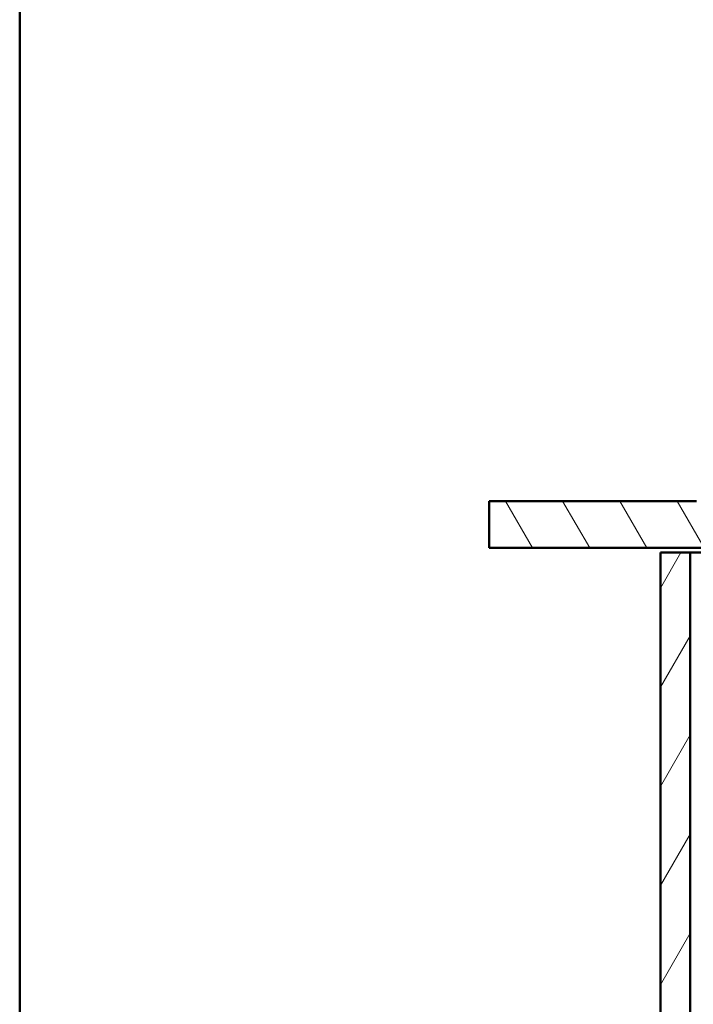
# Model space of a CAD drawing. Header units: millimetres. Extents: x 100 to 2000, y 93 to 4053.
# Tile 3 of 23: x 100 to 531, y 1443 to 2073. Entities that reach past the tile are written whole.
import ezdxf

# ---------------------------------------------------------------- set-up
doc = ezdxf.new("R2010")
doc.units = ezdxf.units.MM
doc.header["$LTSCALE"] = 10
for name, color, linetype, lineweight in [('Hatch', 7, 'Continuous', 9), ('Sketch Geometry(ISO)', 7, 'Continuous', 50), ('Visible Edges(ISO)', 7, 'Continuous', 50)]:
    doc.layers.add(name, color=color, linetype=linetype, lineweight=lineweight)

# ---------------------------------------------------------------- blocks, each defined once
blk = doc.blocks.new('Borders Marketing Border')
at = {"layer": 'Sketch Geometry(ISO)'}
blk.add_line((10, 10), (10, 287), dxfattribs=at)

msp = doc.modelspace()

# ---------------------------------------------------------------- hatches: boundary and pattern name
at = {"layer": 'Hatch'}
h = msp.add_hatch(dxfattribs=at)
h.set_pattern_fill('ANSI31', color=256, scale=254, angle=75, style=0)
h.set_pattern_definition([(120, (0, 0), (-27.4963, -15.875), [])])
h.paths.add_polyline_path([(1200.48, 1734.85), (1200.48, 1764.85), (1087.21, 1764.85), (1087.21, 1758.35), (1086.71, 1758.35), (1081.21, 1758.35), (1080.21, 1757.35), (1080.21, 1734.85)])
h.paths.add_polyline_path([(400.48, 1764.85), (400.48, 1734.85), (540.21, 1734.85), (540.21, 1757.35), (539.21, 1758.35), (533.71, 1758.35), (533.21, 1758.35), (533.21, 1764.85)])
h = msp.add_hatch(dxfattribs=at)
h.set_pattern_fill('ANSI31', color=256, scale=254, angle=15, style=0)
h.set_pattern_definition([(60, (0, 0), (-27.4963, 15.875), [])])
h.paths.add_polyline_path([(510.21, 969.85), (1110.21, 969.85), (1110.21, 1731.85), (1091.21, 1731.85), (1091.21, 988.85), (529.21, 988.85), (529.21, 1731.85), (510.21, 1731.85)])

# ---------------------------------------------------------------- linework, layer by layer
at = {"layer": 'Visible Edges(ISO)'}
for p, q in [((400.48, 1764.85), (400.48, 1734.85)), ((533.21, 1764.85), (400.48, 1764.85)), ((400.48, 1734.85), (540.21, 1734.85)), ((529.21, 1731.85), (510.21, 1731.85)), ((510.21, 1731.85), (510.21, 969.85)), ((529.21, 988.85), (529.21, 1731.85)), ((529.21, 1731.85), (547.03, 1731.85))]:
    msp.add_line(p, q, dxfattribs=at)

# ---------------------------------------------------------------- block references
at = {"xscale": 10, "yscale": 10, "zscale": 10}
msp.add_blockref('Borders Marketing Border', (0, 0), dxfattribs=at)

doc.saveas('drawing.dxf')
